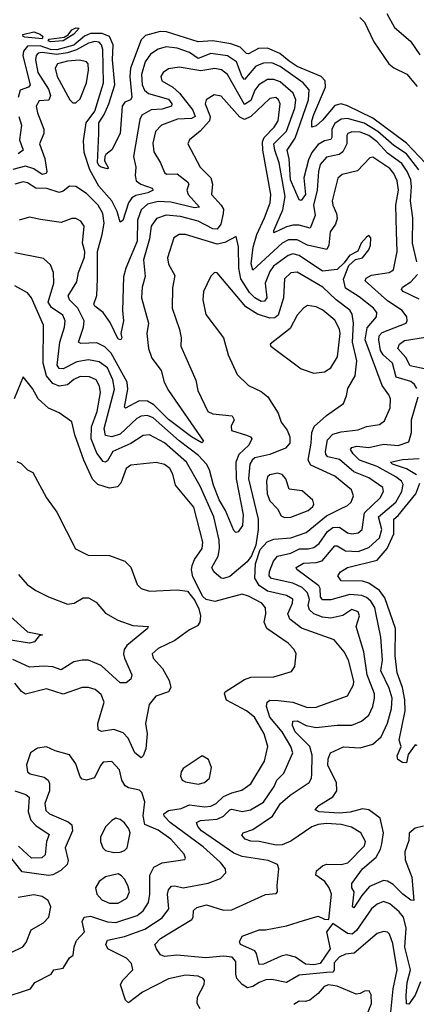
# Model space of a CAD drawing. Extents: x 1552294 to 1694791, y 811929 to 917222.
# Tile 67 of 256: x 1568428 to 1570311, y 859392 to 864065. Entities that reach past the tile are written whole.
import ezdxf

# ---------------------------------------------------------------- set-up
doc = ezdxf.new("R2010")
doc.units = 0

msp = doc.modelspace()

# ---------------------------------------------------------------- linework, layer by layer
at = {"layer": '0CON10XD'}
for points in [[(1570043.3, 864075), (1570065, 864053.1), (1570109.5, 863959.5), (1570180.8, 863855), (1570205, 863836.4), (1570266.2, 863806.2), (1570315, 863747.9)], [(1570171.1, 864095), (1570207.4, 864027.4), (1570283.6, 863963.6), (1570328.1, 863898.1)], [(1568575, 863959.1), (1568562.5, 863965), (1568567.4, 863972.6), (1568638.6, 863981.4), (1568657.7, 863992.3), (1568675, 864016.5), (1568695, 864025.6), (1568710, 864025), (1568685, 863995.7), (1568635, 863964.5), (1568575, 863959.1)], [(1570355, 863383.5), (1570265, 863478.2), (1570105, 863597.4), (1569985, 863656.5), (1569954.1, 863665.9), (1569925, 863658), (1569865, 863588.1), (1569835, 863560.8), (1569814.5, 863554.5), (1569814.4, 863584.4), (1569824.6, 863615), (1569879.8, 863745), (1569878.3, 863775), (1569859.6, 863795), (1569745, 863843.4), (1569708.2, 863868.2), (1569662.6, 863905), (1569605, 863930.1), (1569562.5, 863927.5), (1569515, 863903), (1569505, 863904.8), (1569474.7, 863934.7), (1569430.7, 863950.7), (1569345, 863964.3), (1569275, 863959.2), (1569125, 864007.9), (1569095, 864008.6), (1569025, 863989.7), (1569005, 863969.6), (1568954.3, 863835), (1568950.7, 863795), (1568960.6, 863695), (1568954.7, 863685.2), (1568926.5, 863673.5), (1568914.8, 863655), (1568905.3, 863525), (1568865, 863447.8), (1568836.9, 863425), (1568832.9, 863415), (1568830.8, 863395), (1568849.2, 863360.8), (1568845, 863356.7), (1568815, 863365.7), (1568805, 863370.5), (1568798.2, 863385), (1568803.9, 863525), (1568803.2, 863575), (1568829.7, 863615), (1568851.9, 863665), (1568879.3, 863755), (1568867.9, 863875), (1568871.4, 863945), (1568855, 863984.5), (1568819.2, 863999.2), (1568765, 864000.1), (1568735, 863986.4), (1568685, 863944.3), (1568605, 863921.3), (1568575, 863924), (1568525, 863940.2), (1568465, 863938.6), (1568445.7, 863915), (1568442.9, 863892.9), (1568477.9, 863755), (1568469.5, 863745), (1568430, 863730), (1568420.6, 863695)], [(1568535, 863974.8), (1568452.7, 863982.7), (1568443.8, 863985), (1568443.3, 863995), (1568495, 864007.7), (1568525.7, 863995.7), (1568537.5, 863985), (1568535, 863974.8)], [(1568730.3, 863489.7), (1568743.2, 863575), (1568785, 863631.1), (1568825.4, 863765), (1568823.2, 863923.2), (1568816.5, 863945), (1568805, 863957.6), (1568785, 863962.1), (1568755, 863953.9), (1568697.5, 863922.5), (1568655, 863907), (1568605, 863899.3), (1568535, 863909.4), (1568515, 863905.8), (1568506.4, 863895), (1568503.5, 863875), (1568514.2, 863815), (1568564.6, 863735), (1568574.5, 863705), (1568566.6, 863683.4), (1568520.1, 863679.9), (1568506.1, 863655), (1568512.1, 863622.1), (1568542.5, 863545), (1568543.1, 863525), (1568522, 863475), (1568546.8, 863406.8), (1568556.2, 863343.8), (1568553.5, 863335), (1568535, 863330.8), (1568495, 863357), (1568455, 863369.5), (1568395.8, 863354.2)], [(1570322.7, 863352.7), (1570265, 863428.7), (1570205, 863467.8), (1570129, 863535), (1570064.1, 863574.1), (1569985, 863596.4), (1569955, 863592.2), (1569925, 863572.9), (1569909.8, 863545), (1569910, 863505), (1569905, 863495.6), (1569875, 863490.2), (1569845, 863472.7), (1569815.2, 863435), (1569800, 863400), (1569776.9, 863315), (1569785.7, 863235), (1569765, 863207.5), (1569755, 863210), (1569713.8, 863305), (1569708, 863405), (1569698.5, 863445), (1569736.7, 863503.3), (1569799.6, 863685), (1569801.7, 863731.7), (1569774.7, 863765), (1569665, 863842.1), (1569625, 863859.8), (1569585, 863858.9), (1569549.6, 863845), (1569495, 863780.4), (1569485, 863793.1), (1569457.6, 863865), (1569414.1, 863894.1), (1569335, 863904.2), (1569275, 863881.3), (1569235, 863908.8), (1569175, 863929), (1569123.7, 863936.3), (1569084.8, 863925.2), (1569048.4, 863901.6), (1569024, 863865), (1569006.2, 863805), (1569008.8, 863755), (1569020.6, 863730.6), (1569039.6, 863715), (1569135, 863687.4), (1569150.7, 863665), (1569149.4, 863655), (1569105, 863640.4), (1569052.9, 863637.1), (1569007.7, 863612.3), (1568998.7, 863591.3), (1568968.4, 863415), (1568980, 863365), (1568975.7, 863325), (1568980.8, 863300.8), (1569002.9, 863285), (1569057.3, 863265), (1569062.2, 863255), (1569036.7, 863243.3), (1568979, 863231), (1568960.3, 863219.7), (1568944.2, 863195), (1568918.3, 863111.7), (1568905, 863104.3), (1568890.9, 863155), (1568865, 863205.3), (1568804, 863275), (1568761.7, 863351.7), (1568733.5, 863435), (1568730.3, 863489.7)], [(1568695, 863670), (1568715, 863690), (1568744.8, 863765.2), (1568755.3, 863825), (1568753.5, 863855), (1568745, 863865.5), (1568712.2, 863872.2), (1568655, 863868.8), (1568608.1, 863855), (1568596.7, 863835), (1568605.3, 863795), (1568665.5, 863685), (1568680.5, 863670.5), (1568695, 863670)], [(1570313.3, 862915), (1570293.6, 863005), (1570294.5, 863124.5), (1570283.8, 863205), (1570289.1, 863270.9), (1570284.5, 863305), (1570268.1, 863345), (1570243.1, 863383.1), (1570175, 863431.4), (1570125.5, 863485), (1570086.5, 863515), (1570045, 863531.4), (1570005, 863533.2), (1569986.8, 863525), (1569981.1, 863515), (1569981, 863475), (1569962.5, 863437.5), (1569945, 863425.5), (1569885, 863411.9), (1569855, 863378.2), (1569846.2, 863345), (1569839.7, 863255), (1569822.6, 863185), (1569831.2, 863135), (1569807.1, 863075), (1569755, 863089.7), (1569725, 863090.3), (1569695, 863082.4), (1569635, 863053.3), (1569634.7, 863065), (1569677.7, 863162.3), (1569688, 863225), (1569660.7, 863385), (1569639.5, 863445), (1569635.2, 863475), (1569694.3, 863535.7), (1569734.3, 863645), (1569738.8, 863685), (1569726.3, 863716.3), (1569665, 863769.8), (1569635, 863781.5), (1569605, 863781.7), (1569563.6, 863756.4), (1569545, 863730), (1569525, 863681.3), (1569495, 863661.6), (1569415, 863804.7), (1569386.4, 863826.4), (1569355, 863832.6), (1569288.4, 863821.6), (1569185, 863839.2), (1569135, 863831.2), (1569109.6, 863815), (1569098.2, 863795), (1569102.7, 863775), (1569155, 863744.3), (1569186.4, 863716.4), (1569249.7, 863635), (1569260.7, 863605), (1569244.3, 863595.7), (1569177.7, 863592.3), (1569101.5, 863565), (1569072.9, 863535), (1569059.6, 863479.6), (1569065, 863437.5), (1569097.1, 863385), (1569115, 863339.2), (1569125, 863331.8), (1569175, 863332.8), (1569224.5, 863295), (1569230.4, 863285), (1569222.2, 863255), (1569227.8, 863235), (1569282.2, 863175), (1569258.7, 863171.3), (1569145, 863198.9), (1569085, 863201.2), (1569035, 863189), (1569005, 863162.3), (1568987.1, 863112.9), (1568986.2, 863013.8), (1568931.5, 862885), (1568920.9, 862845), (1568915.5, 862685), (1568920.5, 862635), (1568907.5, 862575), (1568912.9, 862555), (1568908.8, 862545), (1568895, 862548.6), (1568857.9, 862627.9), (1568824.7, 862674.7), (1568785.5, 862705), (1568780.4, 862715), (1568794.7, 862755.3), (1568797.1, 862835), (1568796.7, 862965), (1568820.2, 863045), (1568828.6, 863098.6), (1568822.4, 863145), (1568800.7, 863185), (1568745, 863240.3), (1568695, 863273.3), (1568665, 863274.4), (1568635, 863250.4), (1568615, 863245.3), (1568556.4, 863263.6), (1568505, 863264.7), (1568465, 863290.5), (1568445, 863295.6), (1568405.5, 863285)], [(1570217.5, 863057.5), (1570213.9, 863185), (1570226.8, 863255), (1570219.9, 863299.9), (1570203.9, 863335), (1570185, 863358.6), (1570105, 863412.9), (1570090.7, 863409.3), (1570032.6, 863347.4), (1569959.5, 863330.5), (1569938, 863312), (1569911.6, 863205), (1569914.2, 863185), (1569932.7, 863145), (1569935, 863121.2), (1569927.9, 863095), (1569901.9, 863058.1), (1569895.9, 862995), (1569885.8, 862974.2), (1569795, 862994.8), (1569745, 863019.5), (1569705, 863020.7), (1569675, 863004.8), (1569535, 862875.6), (1569526.4, 862906.4), (1569536.1, 862985), (1569553.5, 863045), (1569590.4, 863125), (1569617.1, 863195), (1569621.2, 863235), (1569582.9, 863445), (1569581, 863485), (1569588.5, 863505), (1569636.9, 863555), (1569655, 863585.6), (1569664.7, 863665), (1569656.5, 863685), (1569643.8, 863695), (1569615, 863690.8), (1569525, 863604.8), (1569495, 863591.6), (1569472.5, 863602.5), (1569385, 863702.3), (1569351.2, 863708.8), (1569313.5, 863685), (1569309.4, 863665), (1569331.9, 863605), (1569329.2, 863585), (1569285, 863535.4), (1569234.3, 863495), (1569226.9, 863475), (1569285.4, 863365), (1569335.7, 863315), (1569342.7, 863285), (1569339.2, 863235), (1569385, 863184), (1569395.2, 863165), (1569394.8, 863145), (1569383.3, 863095), (1569365, 863071.3), (1569345, 863072), (1569275, 863108.8), (1569191, 863131), (1569123.5, 863136.5), (1569078.2, 863121.8), (1569052.6, 863085), (1569044.3, 863025), (1569015.6, 862925), (1569023.9, 862846.1), (1569010.3, 862795), (1569006.8, 862745), (1569039.4, 862625), (1569031.4, 862575), (1569038.9, 862505), (1569055, 862458.9), (1569099.6, 862399.6), (1569114.7, 862345), (1569134.4, 862304.4), (1569300.8, 862065), (1569293.3, 862056.7), (1569244.4, 862084.4), (1569135, 862167.2), (1569065, 862237), (1569035, 862254.5), (1568995, 862256.5), (1568930.4, 862220.4), (1568925.7, 862225.7), (1568941.7, 862311.7), (1568938.8, 862345), (1568861.7, 862481.7), (1568831.9, 862511.9), (1568795, 862531.4), (1568718.5, 862528.5), (1568707.8, 862535), (1568731.3, 862605), (1568734.4, 862635), (1568704.8, 862695), (1568664.6, 862735), (1568657.8, 862755), (1568698.6, 862821.4), (1568707.6, 862865), (1568735, 862937.5), (1568736.6, 862965), (1568725.7, 863005), (1568734.4, 863085), (1568718.9, 863108.9), (1568695, 863121.1), (1568675, 863120.9), (1568625, 863101.9), (1568526.4, 863116.4), (1568475, 863127.1), (1568425, 863113.1)], [(1568423.8, 863605), (1568436.1, 863565), (1568427, 863495), (1568444.6, 863445), (1568421.4, 863428.6)], [(1570331.1, 859498.9), (1570306, 859435), (1570275, 859392.9), (1570264.7, 859394.7), (1570262.8, 859432.8), (1570267.9, 859495), (1570283.6, 859555), (1570256.9, 859663.1), (1570263.6, 859753.6), (1570250, 859805), (1570230.5, 859830.5), (1570185, 859868.4), (1570155, 859879.2), (1570125, 859867.3), (1570098.4, 859845), (1570027.3, 859742.7), (1570006.1, 859723.9), (1569985, 859728.4), (1569914.8, 859775.2), (1569884.9, 859735), (1569902.4, 859655), (1569855, 859585.2), (1569825, 859579.9), (1569785, 859582.8), (1569737.9, 859615), (1569695, 859625.9), (1569669.2, 859620.8), (1569585, 859582.9), (1569565, 859581.4), (1569552.7, 859632.7), (1569543.8, 859645), (1569476.5, 859675), (1569471.3, 859688.7), (1569484.3, 859715), (1569565, 859744.6), (1569595.4, 859744.6), (1569694.6, 859764.6), (1569775, 859790), (1569845, 859809.5), (1569875, 859796.1), (1569895.4, 859795), (1569907.8, 859915), (1569897.4, 859945), (1569877.2, 859975), (1569833.8, 860005), (1569837.7, 860025), (1569865, 860048.7), (1569885, 860056.5), (1569955, 860055.8), (1569986.2, 860063.8), (1570065, 860144.5), (1570069.6, 860165), (1570047.3, 860205), (1570003.1, 860233.1), (1569953.8, 860245), (1569885, 860249.8), (1569845, 860245.2), (1569815, 860234), (1569714.7, 860165.3), (1569675, 860148.1), (1569645, 860147), (1569565, 860163.7), (1569525, 860165.3), (1569498.1, 860175), (1569483.1, 860195), (1569488.6, 860205), (1569535, 860220.7), (1569628.5, 860285), (1569666.7, 860345), (1569711.9, 860385), (1569803.2, 860445), (1569813.6, 860465), (1569815.2, 860484.8), (1569816.2, 860575), (1569805.2, 860615), (1569735.9, 860685), (1569722.8, 860715), (1569724.7, 860735), (1569745, 860737.3), (1569788.5, 860715), (1569835, 860705.2), (1569935, 860716), (1570005, 860716.2), (1570051.5, 860735), (1570085.6, 860764.4), (1570104.7, 860805), (1570112.6, 860845), (1570112.1, 860865), (1570078.1, 860955), (1570062.8, 861065), (1570025.8, 861185), (1570041.4, 861235), (1570035.6, 861255), (1570005, 861265.5), (1569962.6, 861237.4), (1569905, 861224.6), (1569865, 861229.1), (1569825.1, 861245.1), (1569803.3, 861263.3), (1569797.7, 861285), (1569803.6, 861313.6), (1569794.4, 861344.4), (1569769.5, 861369.5), (1569725, 861390), (1569623, 861413), (1569612.5, 861425), (1569613.6, 861446.4), (1569633.1, 861495), (1569651.8, 861518.2), (1569715, 861532.8), (1569756.7, 861553.3), (1569797, 861553), (1569825, 861560.6), (1569850.7, 861579.3), (1569889.8, 861635), (1569915, 861654), (1569946.5, 861656.5), (1569985, 861630), (1570005, 861624.7), (1570035, 861630), (1570053.6, 861645), (1570064.5, 861725), (1570138.8, 861795), (1570154.7, 861825), (1570151.5, 861845), (1570085, 861890.8), (1570015, 861919), (1569947, 861977), (1569890.9, 861990.9), (1569881, 862001), (1569879.6, 862015), (1569889.3, 862070.7), (1569915, 862097.6), (1569955, 862109.4), (1570035, 862117.7), (1570075.3, 862134.7), (1570135.7, 862144.3), (1570159.5, 862160.5), (1570187.4, 862222.6), (1570189.1, 862265), (1570181.5, 862285), (1570148.6, 862328.6), (1570069, 862545), (1570078.2, 862601.8), (1570122.4, 862655), (1570123.1, 862675), (1570108.4, 862695), (1570040.3, 862750.3), (1569975, 862790.6), (1569966, 862834), (1569991.1, 862898.9), (1570022.8, 862927.2), (1570055.4, 862934.6), (1570085, 862972.9), (1570094.3, 862995), (1570095, 863030), (1570085, 863040), (1570075, 863033.3), (1570049.2, 863005), (1570033.6, 862966.4), (1569993.8, 862946.2), (1569969.4, 862910.6), (1569935, 862880), (1569865, 862871.4), (1569755, 862945.5), (1569725, 862953.6), (1569702, 862945), (1569633.5, 862895), (1569615, 862869.1), (1569593.5, 862815), (1569601.8, 862745), (1569590.9, 862729.1), (1569575, 862726.7), (1569545, 862744.8), (1569519.6, 862769.6), (1569477.9, 862835), (1569468.4, 862885), (1569467.5, 862987.5), (1569455.8, 863035.8), (1569402.5, 863007.5), (1569365, 862998.8), (1569215, 863045.9), (1569184.7, 863045.3), (1569160.2, 863029.8), (1569129.4, 862935), (1569134.4, 862905), (1569165, 862850), (1569153, 862793), (1569151.2, 862695), (1569187.3, 862595), (1569194.5, 862555), (1569192.5, 862515), (1569263.9, 862353.9), (1569274.6, 862305), (1569321.5, 862205), (1569345, 862194.1), (1569437.1, 862185), (1569446.2, 862166.2), (1569432.9, 862135), (1569434.4, 862115), (1569505, 862093.3), (1569524.2, 862085), (1569530.6, 862075), (1569515.4, 862045), (1569468.2, 862001.8), (1569453.7, 861965), (1569455.7, 861885), (1569489.8, 861715), (1569486.2, 861663.8), (1569465, 861634.2), (1569455, 861630.8), (1569445, 861640), (1569404.8, 861735), (1569375, 861786.8), (1569348.2, 861855), (1569328.7, 861928.7), (1569314.8, 861955), (1569276.3, 861996.3), (1569185.9, 862065.9), (1569061.3, 862175), (1569035, 862185.6), (1569005, 862183.6), (1568985, 862172.6), (1568905, 862097.3), (1568865, 862085.5), (1568835, 862091.8), (1568829.3, 862125), (1568878.2, 862311.8), (1568870.5, 862355), (1568845, 862413.3), (1568805, 862441.5), (1568755, 862450.9), (1568699, 862441), (1568635, 862407.5), (1568615, 862408.9), (1568605.7, 862425), (1568618.3, 862535), (1568641.1, 862605), (1568644.2, 862635), (1568632.3, 862662.3), (1568579.2, 862699.2), (1568562.8, 862725), (1568589.8, 862815), (1568589.1, 862865), (1568575, 862901.4), (1568541.8, 862931.8), (1568405, 862959.1)], [(1570313.9, 862313.9), (1570303.2, 862333.2), (1570285, 862347.9), (1570215, 862368.9), (1570198, 862435), (1570154.5, 862474.5), (1570141.4, 862495), (1570132.7, 862545), (1570134.9, 862565.2), (1570149.2, 862580.8), (1570262.5, 862625), (1570268.5, 862635), (1570266.6, 862655), (1570243.9, 862683.9), (1570175, 862731.3), (1570068.5, 862825), (1570072.6, 862837.4), (1570097.8, 862852.2), (1570182, 862865), (1570202.7, 862877.3), (1570220.2, 862965), (1570217.5, 863057.5)], [(1569754.5, 860814.5), (1569795, 860801.2), (1569835, 860801.9), (1569983.9, 860856.1), (1570012.2, 860907.8), (1570015.3, 860924.7), (1569990, 861025), (1569969.2, 861065), (1569920.9, 861120.9), (1569766.2, 861176.2), (1569710.2, 861220.2), (1569701.9, 861245), (1569723.6, 861295), (1569725.3, 861315), (1569695, 861331.5), (1569605, 861352.8), (1569565, 861379.4), (1569544.8, 861415), (1569546.9, 861483.1), (1569570, 861550), (1569603.5, 861586.5), (1569635, 861599.4), (1569715, 861606.2), (1569788.6, 861631.4), (1569885, 861710.4), (1569948.7, 861741.3), (1569985, 861758.6), (1570001.2, 861775), (1570012.5, 861805), (1570003.8, 861833.8), (1569925, 861898.3), (1569810.2, 861950.2), (1569798.3, 861975), (1569812.6, 862055), (1569814.8, 862105), (1569826.2, 862133.8), (1569885, 862186.8), (1569965, 862244), (1569979.8, 862280.2), (1569985.5, 862315), (1570020.8, 862375), (1570029.4, 862445), (1570008.9, 862535), (1570013.1, 862625), (1570007.4, 862667.4), (1569995.9, 862685.9), (1569930.5, 862735), (1569868, 862795), (1569745, 862867.1), (1569715, 862863.3), (1569684.8, 862835), (1569681, 862745), (1569655, 862662), (1569639.7, 862650.3), (1569615, 862648.3), (1569556.7, 862666.7), (1569501.3, 862701.3), (1569365, 862864.2), (1569353.3, 862865), (1569335, 862848), (1569300, 862775), (1569297.7, 862735), (1569311.5, 862665), (1569395.5, 862555), (1569417.9, 862475), (1569460.4, 862380.4), (1569515, 862328.2), (1569575, 862300.6), (1569606.9, 862275), (1569655, 862198), (1569668.8, 862155), (1569697.4, 862117.4), (1569710, 862085), (1569710.3, 862055), (1569689.4, 862030.6), (1569615, 862000.7), (1569545, 861986.1), (1569531.2, 861975), (1569521.3, 861955), (1569514.5, 861885), (1569559.8, 861695), (1569560, 861645), (1569548.9, 861571.1), (1569529.3, 861520.8), (1569508.5, 861491.5), (1569425, 861422.9), (1569395, 861412.9), (1569384.8, 861414.8), (1569350.4, 861445), (1569339.7, 861465), (1569370.7, 861519.3), (1569377.3, 861555), (1569374.5, 861595), (1569350.2, 861705), (1569285, 861850.8), (1569220.7, 861965), (1569115, 862057.2), (1569045, 862095.2), (1569015, 862091.4), (1568956.3, 862053.7), (1568870.3, 862015), (1568845, 861971.1), (1568835, 861965.5), (1568825, 861967.9), (1568795, 862007.6), (1568767.7, 862075), (1568768.2, 862131.8), (1568796, 862205), (1568811.2, 862295), (1568807, 862325), (1568790.4, 862355), (1568760.2, 862370.2), (1568715, 862371.7), (1568685, 862357.7), (1568655, 862331.6), (1568615, 862324.8), (1568585, 862337.7), (1568555.5, 862375), (1568539.8, 862435), (1568540.7, 862615), (1568484.8, 862744.8), (1568465, 862768.8), (1568405, 862801.8)], [(1570325, 862738.6), (1570249.5, 862775), (1570241.5, 862785), (1570246.4, 862795), (1570285, 862820.7), (1570316.8, 862855)], [(1569825, 862386.5), (1569875, 862393.3), (1569905, 862412.5), (1569936.4, 862465), (1569949.1, 862575), (1569946.7, 862596.7), (1569925, 862639.1), (1569867, 862687), (1569835, 862702.7), (1569795, 862707.8), (1569775, 862695.6), (1569745, 862662.2), (1569711.5, 862598.5), (1569617.5, 862525), (1569620, 862515), (1569765, 862408.1), (1569825, 862386.5)], [(1570356.1, 862406.1), (1570282.4, 862422.4), (1570262, 862462), (1570223.4, 862505), (1570231.2, 862525), (1570255, 862542.5), (1570355, 862558.3)], [(1568515.6, 862265), (1568489.4, 862315), (1568445, 862370), (1568402.5, 862265)], [(1569285, 859369.7), (1569270.4, 859395), (1569272.2, 859425), (1569304.5, 859485), (1569305.6, 859505), (1569298.6, 859515), (1569275, 859524.6), (1569215, 859530), (1569135, 859512.2), (1569011.2, 859448.8), (1568945, 859398.9), (1568930.8, 859410.8), (1568906.2, 859483.8), (1568916.4, 859505), (1568965.3, 859555), (1568959.6, 859585), (1568935, 859610), (1568846.1, 859655), (1568836.9, 859675), (1568844.2, 859695.8), (1568925, 859713.4), (1569022, 859748), (1569105, 859801.6), (1569136.9, 859845), (1569130.6, 859915), (1569135.2, 859934.8), (1569148.1, 859951.9), (1569165, 859954.6), (1569205, 859944.2), (1569322.9, 859967.1), (1569380.7, 859989.3), (1569406.9, 860015), (1569404.6, 860035), (1569381.6, 860065), (1569299.8, 860139.8), (1569142.2, 860255), (1569113.9, 860285), (1569112.8, 860295), (1569135, 860312.2), (1569195, 860321.5), (1569235, 860338.7), (1569305, 860329.4), (1569335, 860332.9), (1569361.6, 860345), (1569395, 860378.6), (1569434.8, 860395.2), (1569482.2, 860407.8), (1569525, 860437.5), (1569590.9, 860545), (1569606.8, 860615), (1569589.1, 860675), (1569542.4, 860755), (1569504.7, 860785), (1569410.6, 860835), (1569400, 860865), (1569403.3, 860875), (1569495, 860932.9), (1569525, 860944.3), (1569634.2, 860945.8), (1569718.2, 860971.8), (1569734.4, 860995), (1569740.6, 861055), (1569730.6, 861075), (1569703.1, 861105), (1569601.2, 861175), (1569589.1, 861205), (1569596.6, 861245), (1569595, 861273.3), (1569577.1, 861295), (1569515, 861329.3), (1569485, 861338.8), (1569355, 861304.2), (1569313.8, 861313.8), (1569297.9, 861327.9), (1569250.6, 861420.6), (1569244, 861454), (1569246.5, 861475), (1569257.7, 861502.3), (1569295, 861554.4), (1569297.9, 861585), (1569255, 861750.6), (1569167.5, 861855), (1569155, 861907.5), (1569140.8, 861935), (1569115, 861953.8), (1569076.8, 861963.2), (1568955, 861950.5), (1568932.9, 861935), (1568908.6, 861865), (1568891.9, 861848.1), (1568855, 861842.1), (1568798.5, 861858.5), (1568773.7, 861883.7), (1568733.2, 861975), (1568689.6, 862095), (1568676, 862156), (1568615, 862199.4), (1568565, 862220.6), (1568515.6, 862265)], [(1570345, 860237.6), (1570305, 860227.7), (1570276.5, 860203.5), (1570275, 860170), (1570256.1, 860115), (1570257.8, 860077.8), (1570290.3, 859995), (1570299.2, 859885), (1570285, 859885.6), (1570246.9, 859915), (1570201, 859961), (1570175, 859976.9), (1570155, 859979.3), (1570089.4, 859950.6), (1570052.4, 859907.6), (1570015, 859850), (1570007.5, 859855), (1570016.7, 859925), (1570004.5, 859945), (1570004.5, 859965), (1570055, 860034.5), (1570120.3, 860089.7), (1570141.7, 860128.3), (1570147.3, 860152.7), (1570154.8, 860205), (1570139.1, 860275), (1570085, 860314), (1570055, 860319.7), (1569997, 860303), (1569945, 860298.6), (1569850, 860305), (1569831.2, 860315), (1569848, 860335), (1569915, 860376.7), (1569933.8, 860405), (1569932.9, 860445), (1569890.6, 860525), (1569892.7, 860557.3), (1569904.5, 860585.5), (1569965, 860614.5), (1570045, 860608.7), (1570105, 860625.8), (1570145, 860661.3), (1570175, 860726.7), (1570192.7, 860795), (1570196.1, 860845), (1570182.2, 860892.2), (1570142.3, 860975), (1570150.2, 861025), (1570142.9, 861135), (1570119.5, 861250.5), (1570114.8, 861275), (1570095.7, 861305), (1570075, 861323.2), (1570052.3, 861332.3), (1569995, 861337.3), (1569905, 861310.9), (1569865, 861311.7), (1569856.3, 861325), (1569855.2, 861365), (1569848.5, 861378.5), (1569744.5, 861455), (1569741.1, 861465), (1569775, 861486.1), (1569835, 861488.3), (1569863.8, 861496.2), (1569925, 861567.1), (1569935, 861567.1), (1569975, 861544.8), (1570035, 861541), (1570085, 861560.4), (1570136.3, 861605), (1570146.8, 861645), (1570131.5, 861705), (1570213.7, 861775), (1570243, 861825), (1570248.3, 861858.3), (1570240.5, 861875), (1570214.6, 861894.6), (1570124.6, 861945), (1570042.2, 861975), (1570010.6, 862005), (1569999.1, 862025), (1570004.8, 862035.2), (1570029, 862041), (1570085, 862034.8), (1570155, 862049.7), (1570225.6, 862044.4), (1570275, 862060.9), (1570289.1, 862105), (1570288.2, 862165), (1570320, 862275)], [(1568415, 861967.9), (1568435, 861958.9), (1568465, 861928.1), (1568490, 861915), (1568555.7, 861795), (1568605, 861728), (1568692.8, 861552.8), (1568753.7, 861523.7), (1568855, 861521.1), (1568928, 861495), (1568956, 861466), (1568985.8, 861385), (1569005, 861365.8), (1569045, 861352.7), (1569175, 861359.5), (1569225, 861352.2), (1569258.9, 861308.9), (1569279.1, 861269.1), (1569286.2, 861235), (1569283.8, 861205), (1569271.8, 861188.2), (1569235, 861168.9), (1569165, 861117.9), (1569085, 861080.9), (1569057.1, 861055), (1569061.4, 861035), (1569105.3, 860985.3), (1569138.3, 860928.3), (1569145.5, 860895), (1569134.2, 860875), (1569075, 860854.5), (1569042.9, 860815), (1569025.4, 860725), (1569033.5, 860675), (1569027.5, 860605), (1569015, 860571.2), (1569005, 860561.2), (1568975, 860586), (1568943.2, 860655), (1568919.8, 860679.8), (1568875, 860695.9), (1568816.5, 860686.5), (1568801.1, 860695), (1568799.3, 860725), (1568829.3, 860825), (1568815, 860862.9), (1568786.6, 860886.6), (1568755, 860895.9), (1568725, 860894.7), (1568635, 860863.4), (1568555, 860888.4), (1568455, 860864.4), (1568436.7, 860876.7), (1568405, 860916.4)], [(1570311.6, 861905), (1570265, 861932.8), (1570197.5, 861955), (1570188.9, 861965), (1570245, 861977.2), (1570325, 861982)], [(1569685, 861702.8), (1569715, 861704.2), (1569797.5, 861735), (1569820, 861755), (1569824.5, 861765), (1569820.6, 861785), (1569768.5, 861828.5), (1569706.9, 861836.9), (1569691.3, 861885), (1569675, 861906.2), (1569652.7, 861912.7), (1569615.7, 861905), (1569604.6, 861895), (1569600, 861875), (1569602.9, 861815), (1569615, 861781.1), (1569652.6, 861742.6), (1569670.2, 861710.2), (1569685, 861702.8)], [(1570315, 860620), (1570305, 860623.3), (1570273, 860577), (1570265, 860537.5), (1570245, 860539.1), (1570223.7, 860553.7), (1570220.7, 860570.7), (1570239.2, 860615), (1570229.4, 860645), (1570258.9, 860785), (1570257.2, 860837.2), (1570245.8, 860895.8), (1570219.6, 860965), (1570211.4, 861045), (1570212.4, 861175), (1570161.5, 861321.5), (1570136.1, 861355), (1570085, 861391.1), (1570055, 861399.5), (1569955, 861401.5), (1569938.1, 861425), (1569951.4, 861445), (1569984.5, 861465.5), (1570125, 861500.4), (1570173, 861555), (1570205.1, 861625), (1570204.4, 861695), (1570225, 861711.4), (1570308.4, 861815), (1570328.7, 861865)], [(1568422.2, 861432.2), (1568464.2, 861385), (1568505, 861355.6), (1568565.4, 861325.4), (1568655, 861291.4), (1568686.7, 861295), (1568728.7, 861321.3), (1568755, 861320.5), (1568790.7, 861300.7), (1568835, 861248.1), (1568894.2, 861215), (1568965, 861190), (1569038, 861185), (1569034.2, 861175), (1568936.8, 861095), (1568924.7, 861075), (1568920.9, 861055), (1568925.3, 861035), (1568961.1, 860955), (1568955.7, 860935), (1568932.8, 860917.2), (1568905, 860917.5), (1568815, 861000), (1568755, 861025.3), (1568725, 861025.8), (1568685, 861016.6), (1568625, 860979.7), (1568585, 860993.2), (1568542.8, 860997.2), (1568475, 860992.1), (1568395, 861027.6)], [(1568385, 861233.1), (1568465, 861159.6), (1568536.7, 861145), (1568520, 861140), (1568498.1, 861111.9), (1568474.7, 861105.3), (1568375, 861121.7)], [(1570190.2, 859355), (1570201, 859465), (1570219.8, 859555), (1570200.2, 859680.2), (1570183.5, 859725), (1570175, 859733.5), (1570155, 859737.9), (1570125, 859727.3), (1570015.6, 859634.4), (1569975, 859630.4), (1569945, 859616.2), (1569921.8, 859588.2), (1569921.9, 859555), (1569916.2, 859545), (1569886.8, 859543.2), (1569755, 859529.3), (1569695, 859495.5), (1569625, 859510), (1569597.3, 859507.3), (1569565, 859495.6), (1569535, 859475.7), (1569509.7, 859469.7), (1569485, 859485.3), (1569459.7, 859515), (1569453.6, 859535), (1569454.7, 859595), (1569436.1, 859616.1), (1569395, 859621), (1569311.8, 859611.8), (1569174.7, 859625.3), (1569115, 859618.2), (1569097.3, 859627.3), (1569076.9, 859655), (1569070, 859675), (1569095.9, 859704.1), (1569245.3, 859795), (1569251.9, 859805), (1569253.5, 859836.5), (1569268.7, 859851.3), (1569315, 859863.5), (1569395, 859838.2), (1569435, 859840.3), (1569595, 859912.5), (1569645, 859917.5), (1569652.5, 859925), (1569650, 859955), (1569658.6, 860035), (1569652.9, 860055), (1569607.5, 860075), (1569485, 860093.4), (1569445, 860109.4), (1569290.9, 860215), (1569273.2, 860235), (1569267.5, 860255), (1569286.5, 860263.5), (1569365, 860270.6), (1569396, 860285), (1569425, 860314.7), (1569435, 860317.4), (1569485, 860306.2), (1569524.3, 860315), (1569585, 860350.9), (1569636.2, 860425), (1569648.4, 860455), (1569681.5, 860488.5), (1569725.2, 860584.8), (1569715.5, 860615), (1569675, 860684.2), (1569615.7, 860755), (1569599.1, 860805), (1569602.9, 860825), (1569615, 860835.5), (1569655.9, 860834.1), (1569725, 860825.2), (1569754.5, 860814.5)], [(1568345, 859420.5), (1568478.8, 859465), (1568500, 859495), (1568577.5, 859535), (1568590, 859555), (1568635, 859563.3), (1568665, 859612.5), (1568682.5, 859625), (1568686.5, 859665), (1568698.5, 859695), (1568735.8, 859735), (1568724.1, 859785), (1568733.9, 859806.1), (1568765, 859809.8), (1568845, 859783.3), (1568885, 859779.4), (1568986.2, 859813.8), (1569013.9, 859836.1), (1569039.1, 859875), (1569045.2, 859914.8), (1569045.2, 860004.8), (1569065, 860042.1), (1569105, 860062.9), (1569211.4, 860078.6), (1569215.8, 860085), (1569208.9, 860105), (1569145.3, 860175), (1569085, 860218.3), (1569022.8, 860245), (1569014.5, 860285.5), (1569022.5, 860352.5), (1569007.5, 860397.5), (1568997.4, 860407.4), (1568945, 860418.6), (1568928.1, 860428.1), (1568913.2, 860455), (1568901.8, 860505), (1568865, 860544.4), (1568825, 860540.4), (1568811.6, 860525), (1568783.3, 860466.7), (1568745, 860455.3), (1568725, 860460.8), (1568715, 860471.1), (1568695, 860532.5), (1568665, 860575.6), (1568596.7, 860595), (1568555, 860614.2), (1568513.1, 860606.9), (1568478.9, 860585), (1568460.9, 860529.1), (1568465.5, 860495), (1568478, 860485), (1568545, 860469.4), (1568562.5, 860455), (1568569.7, 860439.7), (1568569.4, 860405), (1568547.6, 860345), (1568552.3, 860312.3), (1568569.1, 860295), (1568657.7, 860257.7), (1568675, 860242.9), (1568679.5, 860215), (1568643.8, 860135), (1568658.8, 860075), (1568654, 860055), (1568622.8, 860027.2), (1568585, 860006.6), (1568565, 860002.6), (1568440, 860020), (1568372.6, 860105)], [(1569275, 860436.7), (1569305, 860444.4), (1569329.4, 860465), (1569338.6, 860515), (1569325, 860553.3), (1569295, 860571.2), (1569205, 860510.8), (1569194.4, 860495), (1569190.8, 860475), (1569198.8, 860455), (1569215, 860448.1), (1569275, 860436.7)], [(1568405, 860405.3), (1568457.9, 860387.9), (1568472.3, 860375), (1568468.5, 860305), (1568481.6, 860265), (1568505, 860240.2), (1568568.2, 860198.3), (1568555.2, 860164.8), (1568548.4, 860101.6), (1568533.1, 860086.9), (1568484.8, 860084.8), (1568423, 860143)], [(1568875, 860112.2), (1568905, 860114.4), (1568925, 860121.1), (1568939.1, 860135), (1568953.1, 860205), (1568946.9, 860225), (1568925, 860253.5), (1568905, 860269.5), (1568885, 860274.5), (1568865, 860263.6), (1568835, 860234.4), (1568811.8, 860185), (1568811.8, 860165), (1568822.9, 860135), (1568835, 860121.4), (1568875, 860112.2)], [(1568855, 859871.2), (1568895, 859872.5), (1568936.2, 859895), (1568949.3, 859925), (1568941.6, 859955), (1568925, 859985.7), (1568912.1, 860002.1), (1568895, 860010.8), (1568835, 859996.2), (1568805.9, 859974.1), (1568787.5, 859945), (1568793.6, 859915), (1568817.4, 859887.4), (1568855, 859871.2)], [(1568385, 859635.5), (1568443.1, 859665), (1568458.9, 859685), (1568482.5, 859745), (1568541.7, 859778.3), (1568565.6, 859805), (1568575.6, 859855), (1568562.5, 859885), (1568535, 859903.5), (1568495, 859911.1), (1568421.2, 859898.8)], [(1570038.2, 859245), (1570099.1, 859395), (1570097.4, 859437.4), (1570086.7, 859455), (1570065.8, 859454.2), (1570045, 859442.9), (1570025, 859440.4), (1569935, 859478.5), (1569895, 859484.3), (1569874.3, 859475.7), (1569845, 859442.4), (1569805, 859411.9), (1569785, 859404.7), (1569755, 859407.1), (1569729.9, 859390.1)]]:
    msp.add_lwpolyline(points, dxfattribs=at)

doc.saveas('drawing.dxf')
